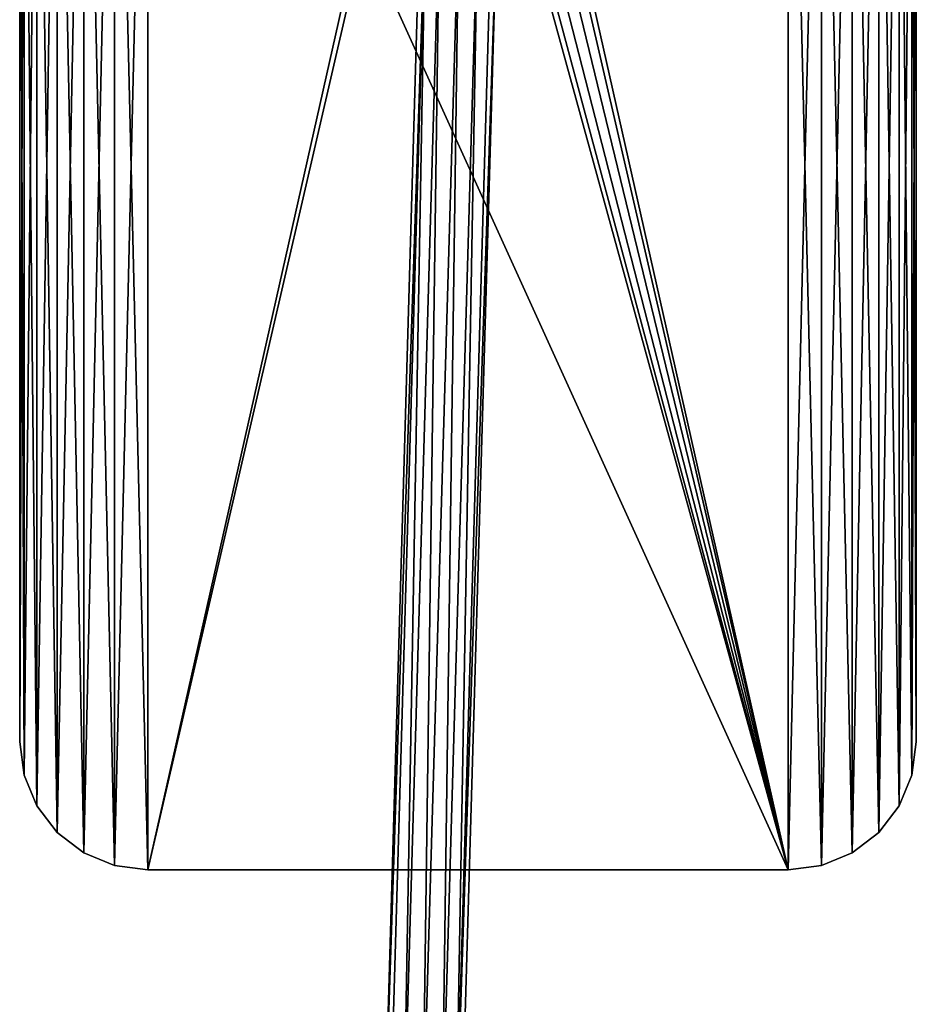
# Model space of a CAD drawing. Header units: millimetres. Extents: x 11 to 151, y -169 to 1060.
# Tile 83 of 148: x 11 to 151, y -15 to 138. Entities that reach past the tile are written whole.
import ezdxf

# ---------------------------------------------------------------- set-up
doc = ezdxf.new("R2010")
doc.units = ezdxf.units.MM
doc.header["$LTSCALE"] = 25.4
doc.layers.get('0').update_dxf_attribs({"true_color": 0xff5454})

# ---------------------------------------------------------------- blocks, each defined once
blk = doc.blocks.new('MONO-BIURKOWA-GOLD-7713.STL')
at = {"color": 250, "true_color": 0x262626}
mesh = blk.add_polyface(dxfattribs=at)
corners = [(1.38, 199.63, 761.84), (0.7, 384.81, 761.84), (0.7, 204.81, 761.84), (1.38, 389.99, 761.84), (3.38, 194.81, 761.84), (3.38, 394.81, 761.84), (6.56, 190.67, 761.84), (6.56, 398.95, 761.84), (10.7, 187.49, 761.84), (10.7, 402.13, 761.84), (15.52, 185.49, 761.84), (15.52, 404.13, 761.84), (20.7, 184.81, 761.84), (20.7, 404.81, 761.84), (120.7, 184.81, 761.84), (66.37, 382.31, 761.84), (65.7, 384.81, 761.84), (68.2, 380.48, 761.84), (70.7, 379.81, 761.84), (73.2, 380.48, 761.84), (75.03, 382.31, 761.84), (75.7, 384.81, 761.84), (68.2, 389.14, 761.84), (120.7, 404.81, 761.84), (66.37, 387.31, 761.84), (70.7, 389.81, 761.84), (73.2, 389.14, 761.84), (75.03, 387.31, 761.84), (125.88, 185.49, 761.84), (125.88, 404.13, 761.84), (130.7, 187.49, 761.84), (130.7, 402.13, 761.84), (134.84, 190.67, 761.84), (134.84, 398.95, 761.84), (138.02, 194.81, 761.84), (138.02, 394.81, 761.84), (140.02, 199.63, 761.84), (140.02, 389.99, 761.84), (140.7, 204.81, 761.84), (140.7, 384.81, 761.84)]
mesh.append_faces([[corners[k] for k in face] for face in [(0, 1, 2), (37, 38, 39)]], dxfattribs={"vtx0": -1, "color": 250})
mesh.append_faces([[corners[k] for k in face] for face in [(1, 0, 3), (3, 4, 5), (5, 6, 7), (7, 8, 9), (9, 10, 11), (11, 12, 13), (15, 14, 17), (17, 14, 18), (18, 14, 19), (19, 14, 20), (20, 14, 21), (13, 22, 23), (22, 13, 24), (24, 13, 16), (23, 28, 29), (29, 30, 31), (31, 32, 33), (33, 34, 35), (35, 36, 37)]], dxfattribs={"vtx0": -1, "vtx1": -1, "color": 250})
mesh.append_faces([[corners[k] for k in face] for face in [(13, 14, 15), (23, 21, 14)]], dxfattribs={"vtx0": -1, "vtx1": -1, "vtx2": -1, "color": 250})
mesh.append_faces([[corners[k] for k in face] for face in [(3, 0, 4), (5, 4, 6), (7, 6, 8), (9, 8, 10), (11, 10, 12), (13, 12, 14), (13, 15, 16), (23, 22, 25), (23, 25, 26), (23, 26, 27), (23, 27, 21), (23, 14, 28), (29, 28, 30), (31, 30, 32), (33, 32, 34), (35, 34, 36), (37, 36, 38)]], dxfattribs={"vtx0": -1, "vtx2": -1, "color": 250})
mesh = blk.add_polyface(dxfattribs=at)
corners = [(1.38, 389.99, 757.84), (0.7, 204.81, 757.84), (0.7, 384.81, 757.84), (1.38, 199.63, 757.84), (3.38, 394.81, 757.84), (3.38, 194.81, 757.84), (6.56, 398.95, 757.84), (6.56, 190.67, 757.84), (10.7, 402.13, 757.84), (10.7, 187.49, 757.84), (15.52, 404.13, 757.84), (15.52, 185.49, 757.84), (20.7, 404.81, 757.84), (20.7, 184.81, 757.84), (65.7, 384.81, 757.84), (66.37, 387.31, 757.84), (68.2, 389.14, 757.84), (120.7, 404.81, 757.84), (70.7, 389.81, 757.84), (73.2, 389.14, 757.84), (75.03, 387.31, 757.84), (75.7, 384.81, 757.84), (66.37, 382.31, 757.84), (120.7, 184.81, 757.84), (68.2, 380.48, 757.84), (70.7, 379.81, 757.84), (73.2, 380.48, 757.84), (75.03, 382.31, 757.84), (125.88, 404.13, 757.84), (125.88, 185.49, 757.84), (130.7, 402.13, 757.84), (130.7, 187.49, 757.84), (134.84, 398.95, 757.84), (134.84, 190.67, 757.84), (138.02, 394.81, 757.84), (138.02, 194.81, 757.84), (140.02, 389.99, 757.84), (140.02, 199.63, 757.84), (140.7, 384.81, 757.84), (140.7, 204.81, 757.84)]
mesh.append_faces([[corners[k] for k in face] for face in [(0, 1, 2), (37, 38, 39)]], dxfattribs={"vtx0": -1, "color": 250})
mesh.append_faces([[corners[k] for k in face] for face in [(1, 0, 3), (3, 4, 5), (5, 6, 7), (7, 8, 9), (9, 10, 11), (11, 12, 13), (14, 12, 15), (15, 12, 16), (16, 17, 18), (18, 17, 19), (19, 17, 20), (20, 17, 21), (13, 22, 23), (22, 13, 14), (23, 28, 29), (29, 30, 31), (31, 32, 33), (33, 34, 35), (35, 36, 37)]], dxfattribs={"vtx0": -1, "vtx1": -1, "color": 250})
mesh.append_faces([[corners[k] for k in face] for face in [(13, 12, 14), (23, 21, 17)]], dxfattribs={"vtx0": -1, "vtx1": -1, "vtx2": -1, "color": 250})
mesh.append_faces([[corners[k] for k in face] for face in [(3, 0, 4), (5, 4, 6), (7, 6, 8), (9, 8, 10), (11, 10, 12), (16, 12, 17), (23, 22, 24), (23, 24, 25), (23, 25, 26), (23, 26, 27), (23, 27, 21), (23, 17, 28), (29, 28, 30), (31, 30, 32), (33, 32, 34), (35, 34, 36), (37, 36, 38)]], dxfattribs={"vtx0": -1, "vtx2": -1, "color": 250})
mesh = blk.add_polyface(dxfattribs=at)
corners = [(0.7, 384.81, 761.84), (0.7, 204.81, 757.84), (0.7, 204.81, 761.84), (0.7, 384.81, 757.84)]
mesh.append_faces([[corners[k] for k in face] for face in [(0, 1, 2), (1, 0, 3)]], dxfattribs={"vtx0": -1, "color": 250})
mesh = blk.add_polyface(dxfattribs=at)
corners = [(140.7, 384.81, 757.84), (140.7, 204.81, 761.84), (140.7, 204.81, 757.84), (140.7, 384.81, 761.84)]
mesh.append_faces([[corners[k] for k in face] for face in [(0, 1, 2), (1, 0, 3)]], dxfattribs={"vtx0": -1, "color": 250})
mesh = blk.add_polyface(dxfattribs=at)
corners = [(64.05, 334.98, 1158.84), (57.61, 141.09, 1155.84), (58.42, 141.06, 1158.84), (63.25, 335.01, 1155.84)]
mesh.append_faces([[corners[k] for k in face] for face in [(0, 1, 2), (1, 0, 3)]], dxfattribs={"vtx0": -1, "color": 250})
mesh = blk.add_polyface(dxfattribs=at)
corners = [(57.61, 141.09, 1155.84), (64.05, 334.98, 1152.84), (58.42, 141.06, 1152.84), (63.25, 335.01, 1155.84)]
mesh.append_faces([[corners[k] for k in face] for face in [(0, 1, 2), (1, 0, 3)]], dxfattribs={"vtx0": -1, "color": 250})
mesh = blk.add_polyface(dxfattribs=at)
corners = [(60.61, 141, 1161.04), (64.05, 334.98, 1158.84), (58.42, 141.06, 1158.84), (66.25, 334.92, 1161.04)]
mesh.append_faces([[corners[k] for k in face] for face in [(0, 1, 2), (1, 0, 3)]], dxfattribs={"vtx0": -1, "color": 250})
mesh = blk.add_polyface(dxfattribs=at)
corners = [(64.05, 334.98, 1152.84), (60.61, 141, 1150.65), (58.42, 141.06, 1152.84), (66.25, 334.92, 1150.65)]
mesh.append_faces([[corners[k] for k in face] for face in [(0, 1, 2), (1, 0, 3)]], dxfattribs={"vtx0": -1, "color": 250})
mesh = blk.add_polyface(dxfattribs=at)
corners = [(63.61, 140.91, 1161.84), (66.25, 334.92, 1161.04), (60.61, 141, 1161.04), (69.25, 334.83, 1161.84)]
mesh.append_faces([[corners[k] for k in face] for face in [(0, 1, 2), (1, 0, 3)]], dxfattribs={"vtx0": -1, "color": 250})
mesh = blk.add_polyface(dxfattribs=at)
corners = [(66.25, 334.92, 1150.65), (63.61, 140.91, 1149.84), (60.61, 141, 1150.65), (69.25, 334.83, 1149.84)]
mesh.append_faces([[corners[k] for k in face] for face in [(0, 1, 2), (1, 0, 3)]], dxfattribs={"vtx0": -1, "color": 250})
mesh = blk.add_polyface(dxfattribs=at)
corners = [(69.25, 334.83, 1149.84), (66.61, 140.83, 1150.65), (63.61, 140.91, 1149.84), (72.25, 334.74, 1150.65)]
mesh.append_faces([[corners[k] for k in face] for face in [(0, 1, 2), (1, 0, 3)]], dxfattribs={"vtx0": -1, "color": 250})
mesh = blk.add_polyface(dxfattribs=at)
corners = [(66.61, 140.83, 1161.04), (69.25, 334.83, 1161.84), (63.61, 140.91, 1161.84), (72.25, 334.74, 1161.04)]
mesh.append_faces([[corners[k] for k in face] for face in [(0, 1, 2), (1, 0, 3)]], dxfattribs={"vtx0": -1, "color": 250})
mesh = blk.add_polyface(dxfattribs=at)
corners = [(72.25, 334.74, 1150.65), (68.8, 140.76, 1152.84), (66.61, 140.83, 1150.65), (74.44, 334.68, 1152.84)]
mesh.append_faces([[corners[k] for k in face] for face in [(0, 1, 2), (1, 0, 3)]], dxfattribs={"vtx0": -1, "color": 250})
mesh = blk.add_polyface(dxfattribs=at)
corners = [(68.8, 140.76, 1158.84), (72.25, 334.74, 1161.04), (66.61, 140.83, 1161.04), (74.44, 334.68, 1158.84)]
mesh.append_faces([[corners[k] for k in face] for face in [(0, 1, 2), (1, 0, 3)]], dxfattribs={"vtx0": -1, "color": 250})
mesh = blk.add_polyface(dxfattribs=at)
corners = [(68.8, 140.76, 1152.84), (75.24, 334.66, 1155.84), (69.61, 140.74, 1155.84), (74.44, 334.68, 1152.84)]
mesh.append_faces([[corners[k] for k in face] for face in [(0, 1, 2), (1, 0, 3)]], dxfattribs={"vtx0": -1, "color": 250})
mesh = blk.add_polyface(dxfattribs=at)
corners = [(75.24, 334.66, 1155.84), (68.8, 140.76, 1158.84), (69.61, 140.74, 1155.84), (74.44, 334.68, 1158.84)]
mesh.append_faces([[corners[k] for k in face] for face in [(0, 1, 2), (1, 0, 3)]], dxfattribs={"vtx0": -1, "color": 250})
mesh = blk.add_polyface(dxfattribs=at)
corners = [(0.7, 204.81, 761.84), (1.38, 199.63, 757.84), (1.38, 199.63, 761.84), (0.7, 204.81, 757.84)]
mesh.append_faces([[corners[k] for k in face] for face in [(0, 1, 2), (1, 0, 3)]], dxfattribs={"vtx0": -1, "color": 250})
mesh = blk.add_polyface(dxfattribs=at)
corners = [(140.7, 204.81, 757.84), (140.02, 199.63, 761.84), (140.02, 199.63, 757.84), (140.7, 204.81, 761.84)]
mesh.append_faces([[corners[k] for k in face] for face in [(0, 1, 2), (1, 0, 3)]], dxfattribs={"vtx0": -1, "color": 250})
mesh = blk.add_polyface(dxfattribs=at)
corners = [(1.38, 199.63, 761.84), (3.38, 194.81, 757.84), (3.38, 194.81, 761.84), (1.38, 199.63, 757.84)]
mesh.append_faces([[corners[k] for k in face] for face in [(0, 1, 2), (1, 0, 3)]], dxfattribs={"vtx0": -1, "color": 250})
mesh = blk.add_polyface(dxfattribs=at)
corners = [(140.02, 199.63, 757.84), (138.02, 194.81, 761.84), (138.02, 194.81, 757.84), (140.02, 199.63, 761.84)]
mesh.append_faces([[corners[k] for k in face] for face in [(0, 1, 2), (1, 0, 3)]], dxfattribs={"vtx0": -1, "color": 250})
mesh = blk.add_polyface(dxfattribs=at)
corners = [(3.38, 194.81, 761.84), (6.56, 190.67, 757.84), (6.56, 190.67, 761.84), (3.38, 194.81, 757.84)]
mesh.append_faces([[corners[k] for k in face] for face in [(0, 1, 2), (1, 0, 3)]], dxfattribs={"vtx0": -1, "color": 250})
mesh = blk.add_polyface(dxfattribs=at)
corners = [(138.02, 194.81, 757.84), (134.84, 190.67, 761.84), (134.84, 190.67, 757.84), (138.02, 194.81, 761.84)]
mesh.append_faces([[corners[k] for k in face] for face in [(0, 1, 2), (1, 0, 3)]], dxfattribs={"vtx0": -1, "color": 250})
mesh = blk.add_polyface(dxfattribs=at)
corners = [(10.7, 187.49, 761.84), (6.56, 190.67, 757.84), (10.7, 187.49, 757.84), (6.56, 190.67, 761.84)]
mesh.append_faces([[corners[k] for k in face] for face in [(0, 1, 2), (1, 0, 3)]], dxfattribs={"vtx0": -1, "color": 250})
mesh = blk.add_polyface(dxfattribs=at)
corners = [(134.84, 190.67, 761.84), (130.7, 187.49, 757.84), (134.84, 190.67, 757.84), (130.7, 187.49, 761.84)]
mesh.append_faces([[corners[k] for k in face] for face in [(0, 1, 2), (1, 0, 3)]], dxfattribs={"vtx0": -1, "color": 250})
mesh = blk.add_polyface(dxfattribs=at)
corners = [(15.52, 185.49, 761.84), (10.7, 187.49, 757.84), (15.52, 185.49, 757.84), (10.7, 187.49, 761.84)]
mesh.append_faces([[corners[k] for k in face] for face in [(0, 1, 2), (1, 0, 3)]], dxfattribs={"vtx0": -1, "color": 250})
mesh = blk.add_polyface(dxfattribs=at)
corners = [(130.7, 187.49, 761.84), (125.88, 185.49, 757.84), (130.7, 187.49, 757.84), (125.88, 185.49, 761.84)]
mesh.append_faces([[corners[k] for k in face] for face in [(0, 1, 2), (1, 0, 3)]], dxfattribs={"vtx0": -1, "color": 250})
mesh = blk.add_polyface(dxfattribs=at)
corners = [(20.7, 184.81, 761.84), (15.52, 185.49, 757.84), (20.7, 184.81, 757.84), (15.52, 185.49, 761.84)]
mesh.append_faces([[corners[k] for k in face] for face in [(0, 1, 2), (1, 0, 3)]], dxfattribs={"vtx0": -1, "color": 250})
mesh = blk.add_polyface(dxfattribs=at)
corners = [(120.7, 184.81, 761.84), (20.7, 184.81, 757.84), (120.7, 184.81, 757.84), (20.7, 184.81, 761.84)]
mesh.append_faces([[corners[k] for k in face] for face in [(0, 1, 2), (1, 0, 3)]], dxfattribs={"vtx0": -1, "color": 250})
mesh = blk.add_polyface(dxfattribs=at)
corners = [(125.88, 185.49, 761.84), (120.7, 184.81, 757.84), (125.88, 185.49, 757.84), (120.7, 184.81, 761.84)]
mesh.append_faces([[corners[k] for k in face] for face in [(0, 1, 2), (1, 0, 3)]], dxfattribs={"vtx0": -1, "color": 250})

msp = doc.modelspace()

# ---------------------------------------------------------------- block references
at = {"color": 0}
msp.add_blockref('MONO-BIURKOWA-GOLD-7713.STL', (10.63, -179.29, -757.84), dxfattribs=at)

doc.saveas('drawing.dxf')
